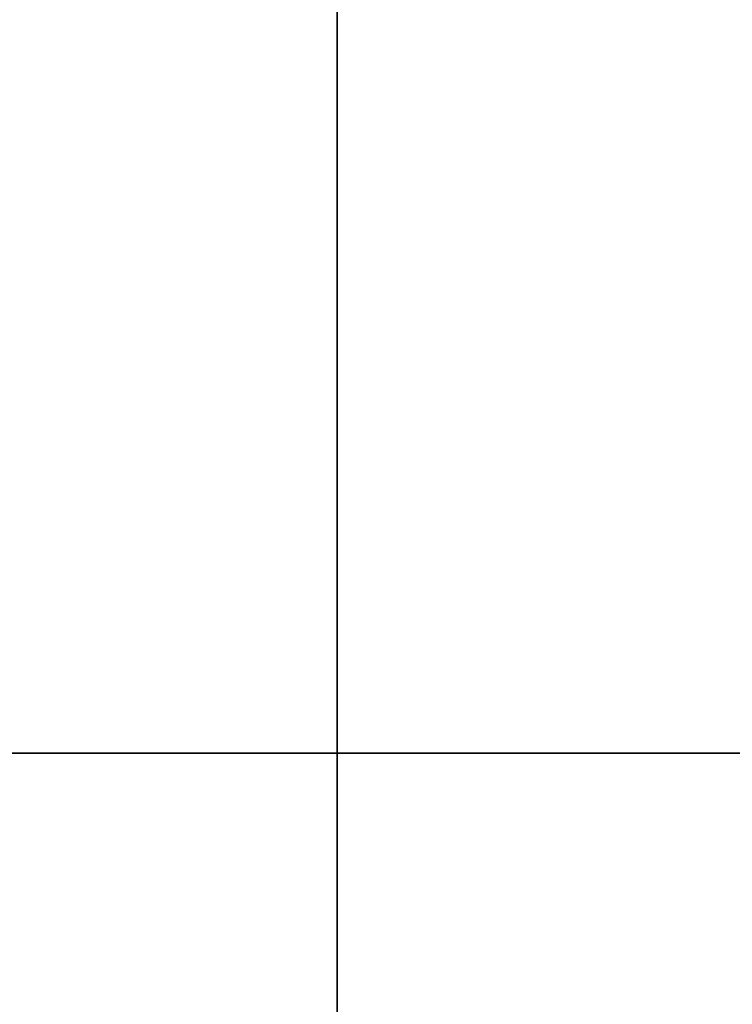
# Model space of a CAD drawing. Header units: millimetres. Extents: x -503 to 6703, y -110 to 249.
# Tile 39 of 256: x -312.95 to -310.82, y -10.05 to -7.11. Entities that reach past the tile are written whole.
import ezdxf

# ---------------------------------------------------------------- set-up
doc = ezdxf.new("R2010")
doc.units = ezdxf.units.MM
doc.layers.add('151', color=7, linetype='Continuous', true_color=0xffffff)

# ---------------------------------------------------------------- blocks, each defined once
blk = doc.blocks.new('UG_SURFACE_001')
at = {"layer": '151', "color": 252, "linetype": 'Continuous', "lineweight": 35}
for points in [[(502.5, -9.3, 2212.25), (502.5, 230.4, 2212.25), (-502.5, 230.4, 2212.25), (-502.5, -9.3, 2212.25)], [(-352.5, -9.3, 2062.2499), (-352.5, 230.4, 2062.2499), (352.5, 230.4, 2062.2499), (352.5, -9.3, 2062.2499)], [(502.5, -9.3, 2212.25), (-502.5, -9.3, 2212.25), (-352.5, -9.3, 2062.2499), (352.5, -9.3, 2062.2499)]]:
    blk.add_3dface(points, dxfattribs=at)
blk = doc.blocks.new('UG_SURFACE_086')
at = {"layer": '151', "color": 252, "linetype": 'Continuous', "lineweight": 35}
for points in [[(-314.5, -26.22, 2021.75), (314.5, -26.22, 2021.75), (314.5, 62.62, 2021.75), (-314.5, 62.62, 2021.75)], [(-313, -26.22, 2020.2501), (-313, 62.62, 2020.2501), (313, 62.62, 2020.2501), (313, -26.22, 2020.2501)], [(-368, -9.3, 2075.2499), (368, -9.3, 2075.2499), (366.5, -9.3, 2073.75), (-366.5, -9.3, 2073.75)], [(-368, -9.3, 2075.2499), (-368, -26.22, 2075.2499), (368, -26.22, 2075.2499), (368, -9.3, 2075.2499)], [(-366.5, -9.3, 2073.75), (366.5, -9.3, 2073.75), (366.5, -26.22, 2073.75), (-366.5, -26.22, 2073.75)]]:
    blk.add_3dface(points, dxfattribs=at)
blk = doc.blocks.new('UG_SURFACE_097')
at = {"layer": '151', "color": 252, "linetype": 'Continuous', "lineweight": 35}
for points in [[(-296, 4.0145, -6.75), (-312, 4.0145, -6.75), (-312, -20.9528, -6.75), (312, -20.9528, -6.75)], [(-312, -20.9528, -7.75), (-312, 4.0145, -7.75), (-296, 4.0145, -7.75)], [(-296, 4.0145, -7.75), (296, 4.0145, -7.75), (-312, -20.9528, -7.75)], [(296, 4.0145, -7.75), (312, 4.0145, -7.75), (312, -20.9528, -7.75), (-312, -20.9528, -7.75)], [(-312, -20.9528, -6.75), (-312, 4.0145, -6.75), (-312, 4.0145, -7.75), (-312, -20.9528, -7.75)]]:
    blk.add_3dface(points, dxfattribs=at)

msp = doc.modelspace()

# ---------------------------------------------------------------- linework, layer by layer
at = {"layer": '151', "color": 251, "linetype": 'Continuous', "lineweight": -3, "true_color": 0x636466}
for p, q in [((-312, -20.9528, -6.75), (-312, 4.0145, -6.75)), ((-312, -20.9528, -7.75), (-312, 4.0145, -7.75)), ((-502.5, -9.3, 2212.25), (502.5, -9.3, 2212.25)), ((368, -9.3, 2075.25), (-368, -9.3, 2075.25)), ((366.5, -9.3, 2073.75), (-366.5, -9.3, 2073.75)), ((352.5, -9.3, 2062.25), (-352.5, -9.3, 2062.25))]:
    msp.add_line(p, q, dxfattribs=at)

# ---------------------------------------------------------------- block references
for name in ['UG_SURFACE_001', 'UG_SURFACE_086', 'UG_SURFACE_097']:
    msp.add_blockref(name, (0, 0), dxfattribs=at)

doc.saveas('drawing.dxf')
